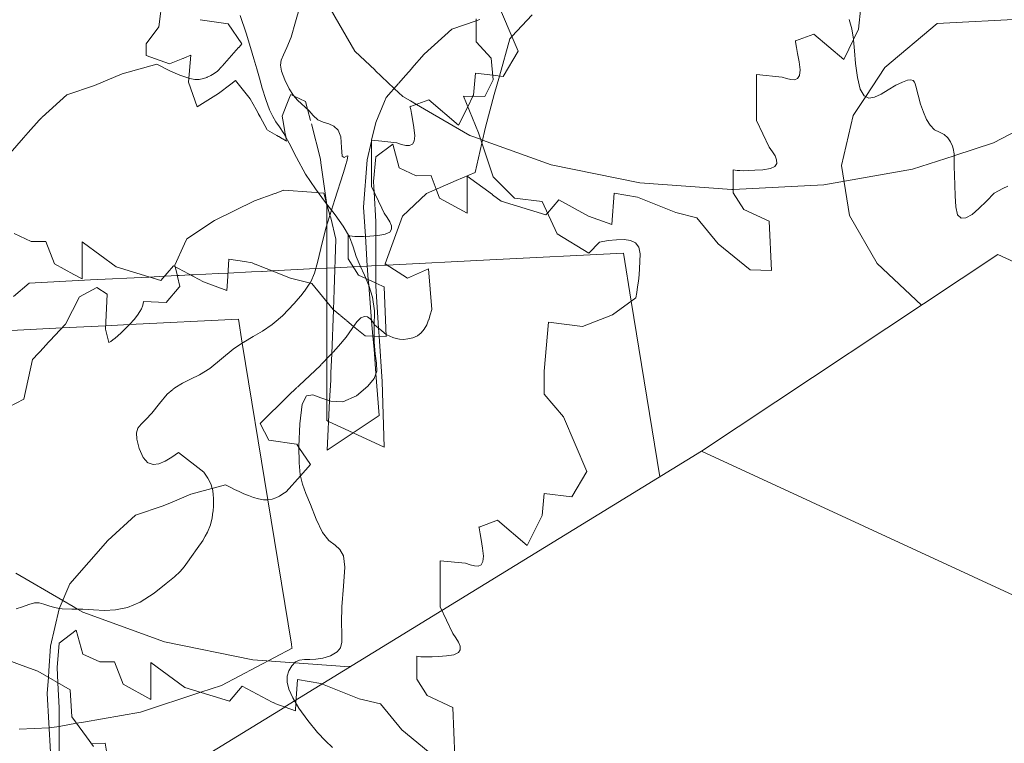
# Model space of a CAD drawing. Header units: millimetres. Extents: x -46876 to 9452, y -13755 to 24767.
# Tile 8 of 55: x -36900 to -27853, y 10719 to 17363. Entities that reach past the tile are written whole.
import ezdxf

# ---------------------------------------------------------------- set-up
doc = ezdxf.new("R2010")
doc.units = ezdxf.units.MM
doc.layers.add('A-FLOR', color=192, linetype='Continuous', lineweight=9)
doc.layers.add('L-PLNT', color=71, linetype='Continuous', lineweight=9)

# ---------------------------------------------------------------- blocks, each defined once
blk = doc.blocks.new('M_RPC Tree - Deciduous - Scarlet Oak - 12_5 Meters-4147365-3D - CAPA')
at = {"layer": 'L-PLNT'}
for p, q in [((-34325.8, 17479.7), (-34364.2, 17342.3)), ((-34875, 17399.7), (-34819.8, 17237.9)), ((-34364.2, 17342.3), (-34406.1, 17202.4)), ((-34819.8, 17237.9), (-34778.6, 17108.7)), ((-34406.1, 17202.4), (-34444.6, 17106.3)), ((-34778.6, 17108.7), (-34747.2, 17003)), ((-34444.6, 17106.3), (-34476.1, 17040.3)), ((-34476.1, 17040.3), (-34497.2, 16991.2)), ((-34747.2, 17003), (-34721.6, 16911.5)), ((-34497.2, 16991.2), (-34504.4, 16945.3)), ((-34504.4, 16945.3), (-34494.3, 16889.2)), ((-34721.6, 16911.5), (-34697.5, 16824.9)), ((-34494.3, 16889.2), (-34463.3, 16809.5)), ((-34697.5, 16824.9), (-34670.8, 16734.1)), ((-34463.3, 16809.5), (-34422.3, 16727.1)), ((-34670.8, 16734.1), (-34637.4, 16629.6)), ((-34422.3, 16727.1), (-34383.6, 16667.7)), ((-34383.6, 16667.7), (-34346.6, 16624.5)), ((-34637.4, 16629.6), (-34603, 16535.7)), ((-34346.6, 16624.5), (-34310.8, 16591.1)), ((-34310.8, 16591.1), (-34275.4, 16560.8)), ((-34275.4, 16560.8), (-34239.7, 16526.9)), ((-34603, 16535.7), (-34573.6, 16472.5)), ((-34573.6, 16472.5), (-34545, 16425.1)), ((-34239.7, 16526.9), (-34203.2, 16482.9)), ((-34203.2, 16482.9), (-34160.8, 16443.8)), ((-34545, 16425.1), (-34513, 16378.8)), ((-34513, 16378.8), (-34473.5, 16318.5)), ((-34160.8, 16443.8), (-34111.5, 16421.6)), ((-34111.5, 16421.6), (-34060.5, 16405.7)), ((-34060.5, 16405.7), (-34012.9, 16385.2)), ((-34012.9, 16385.2), (-33974, 16349.4)), ((-34473.5, 16318.5), (-34422.3, 16229.4)), ((-33974, 16349.4), (-33949, 16287.4)), ((-33949, 16287.4), (-33943.1, 16188.6)), ((-34422.3, 16229.4), (-34355.2, 16096.7)), ((-33943.1, 16188.6), (-33938, 16111.2)), ((-33938, 16111.2), (-33919.6, 16096.8)), ((-33919.6, 16096.8), (-33898.5, 16109.5)), ((-33898.5, 16109.5), (-33885.7, 16113.4)), ((-33885.7, 16113.4), (-33892, 16072.5)), ((-34355.2, 16096.7), (-34272.6, 15945.3)), ((-33906.9, 16022.4), (-33928.1, 15950.9)), ((-33892, 16072.5), (-33906.6, 16023.1)), ((-34272.6, 15945.3), (-34182, 15808.8)), ((-33928.1, 15950.9), (-34005, 15712.6)), ((-34182, 15808.8), (-34089.8, 15685)), ((-34089.8, 15685), (-34002.5, 15572.1)), ((-34005, 15712.6), (-34035, 15614.2)), ((-34035, 15614.2), (-34085.4, 15449.3)), ((-34002.5, 15572.1), (-33926.7, 15467.8)), ((-34085.4, 15449.3), (-34133.9, 15262.6)), ((-33926.7, 15467.8), (-33868.8, 15370)), ((-33868.8, 15370), (-33835.3, 15276.8)), ((-34133.9, 15262.6), (-34164.3, 15131.9)), ((-33835.3, 15276.8), (-33809, 15188.4)), ((-34164.3, 15131.9), (-34190, 15036.6)), ((-33809, 15188.4), (-33772.4, 15103.1)), ((-34190, 15036.6), (-34224.9, 14956.2)), ((-33772.4, 15103.1), (-33731.3, 15015.8)), ((-34232.6, 14944.7), (-34282.6, 14869.9)), ((-34224.9, 14956.2), (-34232.6, 14944.7)), ((-33731.3, 15015.8), (-33691.7, 14921.2)), ((-34302.1, 14846.5), (-34376.6, 14757.3)), ((-34282.6, 14869.9), (-34300.8, 14848.1)), ((-33691.7, 14921.2), (-33659.7, 14814.4)), ((-34376.6, 14757.3), (-34485.2, 14644.4)), ((-33659.7, 14814.4), (-33641.2, 14690.2)), ((-33641.2, 14690.2), (-33642.2, 14543.4)), ((-34562.9, 14578.9), (-34580.8, 14563.9)), ((-34485.2, 14644.4), (-34561.8, 14579.9)), ((-34668.5, 14504.3), (-34753.7, 14454.3)), ((-34580.8, 14563.9), (-34668.5, 14504.3)), ((-33642.2, 14543.4), (-33644.3, 14402.8)), ((-34842.1, 14402.2), (-34937, 14337.9)), ((-34753.7, 14454.3), (-34841.5, 14402.6)), ((-33644.3, 14402.8), (-33633.1, 14294.5)), ((-34937, 14337.9), (-35045.6, 14248.7)), ((-33633.1, 14294.5), (-33620.8, 14209)), ((-35045.6, 14248.7), (-35153.9, 14161.5)), ((-33620.8, 14209), (-33619.7, 14137.1)), ((-35153.9, 14161.5), (-35247.4, 14102.7)), ((-33619.7, 14137.1), (-33642, 14069.6)), ((-35404.2, 14024.9), (-35474.3, 13983.4)), ((-35329.7, 14061), (-35404.2, 14024.9)), ((-35247.4, 14102.7), (-35329.7, 14061)), ((-33642, 14069.6), (-33699.9, 13997)), ((-35491.7, 13968.6), (-35543.6, 13924.9)), ((-35474.3, 13983.4), (-35490.3, 13969.8)), ((-33699.9, 13997), (-33805.6, 13910.2)), ((-35543.6, 13924.9), (-35615.4, 13838.2)), ((-34264, 13910.4), (-34303.7, 13831.8)), ((-34206.6, 13919.4), (-34264, 13910.4)), ((-34131.8, 13891.4), (-34206.6, 13919.4)), ((-34039.9, 13858.9), (-34131.8, 13891.4)), ((-33931.1, 13854.3), (-34039.9, 13858.9)), ((-33805.6, 13910.2), (-33931.1, 13854.3)), ((-35684.2, 13751.1), (-35741.1, 13691.6)), ((-35615.4, 13838.2), (-35684.2, 13751.1)), ((-34303.7, 13831.8), (-34325.5, 13651.1)), ((-35741.1, 13691.6), (-35784.7, 13649)), ((-35813.9, 13611.7), (-35827.3, 13569.4)), ((-35827.3, 13569.4), (-35823.5, 13510.8)), ((-35784.8, 13648.8), (-35813.9, 13611.7)), ((-34325.5, 13651.1), (-34333.6, 13443.7)), ((-35823.5, 13510.8), (-35801.2, 13424.9)), ((-35801.2, 13424.9), (-35765.4, 13341.8)), ((-35502.9, 13346.6), (-35442, 13389.6)), ((-35442, 13389.6), (-35206.6, 13207.7)), ((-34333.6, 13443.7), (-34332.4, 13294.6)), ((-35765.4, 13341.8), (-35722.5, 13294.8)), ((-35619.8, 13284.7), (-35562.5, 13309.7)), ((-35562.5, 13309.7), (-35502.9, 13346.6)), ((-35720.5, 13294.1), (-35673.5, 13277.7)), ((-35673.5, 13277.7), (-35619.8, 13284.7)), ((-35206.6, 13207.7), (-35188.2, 13181.9)), ((-34332.4, 13294.6), (-34321.6, 13185.2)), ((-35188.2, 13181.9), (-35170.5, 13154.8)), ((-35170.5, 13154.8), (-35154.3, 13125.4)), ((-35154.3, 13125.4), (-35140.4, 13092.3)), ((-34321.6, 13185.2), (-34300.9, 13097.3)), ((-35140.4, 13092.3), (-35131, 13059.4)), ((-35131, 13059.4), (-35129.5, 13054.4)), ((-35129.5, 13054.4), (-35122.4, 13010.4)), ((-34300.9, 13097.3), (-34270, 13012.2)), ((-35122.4, 13010.4), (-35119.9, 12959.8)), ((-35119.9, 12959.3), (-35120.3, 12904.8)), ((-34270, 13012.2), (-34228.8, 12911.7)), ((-35123.6, 12845.6), (-35131.6, 12788.4)), ((-35120.3, 12903.8), (-35123.4, 12847.3)), ((-34228.8, 12911.7), (-34176.9, 12777.2)), ((-35131.6, 12788.4), (-35147.6, 12726)), ((-34176.9, 12777.2), (-34117.7, 12653.7)), ((-35147.6, 12726), (-35174.1, 12658.9)), ((-35214, 12585.4), (-35268.6, 12506.2)), ((-35195.1, 12620.2), (-35213.5, 12586.1)), ((-35174.1, 12658.9), (-35194.7, 12620.8)), ((-34117.7, 12653.7), (-34058, 12582.4)), ((-34058, 12582.4), (-34002.7, 12539.1)), ((-35268.6, 12506.2), (-35321.1, 12434.6)), ((-34002.7, 12539.1), (-33956.8, 12499.5)), ((-33956.8, 12499.5), (-33925.1, 12439.5)), ((-35321.1, 12434.6), (-35358, 12381.5)), ((-33925.1, 12439.5), (-33912.7, 12334.8)), ((-35389.5, 12338.5), (-35425.8, 12297.1)), ((-35358, 12381.5), (-35389.5, 12338.5)), ((-33912.7, 12334.8), (-33924.4, 12161.3)), ((-35477, 12248.9), (-35553.3, 12185.4)), ((-35425.8, 12297.1), (-35477, 12248.9)), ((-35553.3, 12185.4), (-35665, 12098.1)), ((-33924.4, 12161.3), (-33940.4, 11971.4)), ((-35665, 12098.1), (-35792, 12015.7)), ((-36874.8, 11971.7), (-36931.7, 11954.3)), ((-36817.1, 11993.6), (-36874.8, 11971.7)), ((-36764.6, 12009), (-36817.1, 11993.6)), ((-36720.1, 12008.6), (-36764.6, 12009)), ((-36677.9, 11997.6), (-36720.1, 12008.6)), ((-36632.6, 11981.2), (-36677.9, 11997.6)), ((-36578.3, 11964.5), (-36632.6, 11981.2)), ((-36534.7, 11957), (-36578.3, 11964.5)), ((-36509.6, 11952.6), (-36534.7, 11957)), ((-36420.7, 11950.8), (-36509.6, 11952.6)), ((-36320.9, 11950), (-36420.7, 11950.8)), ((-36222.1, 11943.3), (-36320.9, 11950)), ((-36121.9, 11938.6), (-36222.1, 11943.3)), ((-36018.3, 11943.8), (-36121.9, 11938.6)), ((-35909.1, 11966.9), (-36018.3, 11943.8)), ((-35792, 12015.7), (-35909.1, 11966.9)), ((-33940.4, 11971.4), (-33942.8, 11828.2)), ((-33942.8, 11828.2), (-33940, 11723.5)), ((-33940, 11723.5), (-33940.4, 11649)), ((-33952.2, 11596.3), (-33983.7, 11557.3)), ((-33940.4, 11649), (-33952.2, 11596.3)), ((-36878.1, 11434.5), (-37266.4, 11578.8)), ((-34284.4, 11488.9), (-34327.8, 11483.7)), ((-34235, 11488.8), (-34284.4, 11488.9)), ((-34178.9, 11490.1), (-34235, 11488.8)), ((-34115.2, 11499.5), (-34178.9, 11490.1)), ((-34043.3, 11523.6), (-34115.2, 11499.5)), ((-33983.7, 11557.3), (-34043.3, 11523.6)), ((-36731.7, 11380.1), (-36878.1, 11434.5)), ((-34399.7, 11430.6), (-34426.6, 11383.4)), ((-34366, 11466.4), (-34399.7, 11430.6)), ((-34327.8, 11483.7), (-34366, 11466.4)), ((-36434.6, 11210.7), (-36731.7, 11380.1)), ((-34441.7, 11334.2), (-34442.6, 11279.2)), ((-34426.6, 11383.4), (-34441.7, 11334.2)), ((-34442.6, 11279.2), (-34426.6, 11214.8)), ((-36419.7, 10962.3), (-36434.6, 11210.7)), ((-34426.6, 11214.8), (-34391.1, 11137.1)), ((-34391.1, 11137.1), (-34333.5, 11042.5)), ((-34333.5, 11042.5), (-34251.2, 10927.1)), ((-36353, 10869.5), (-36419.7, 10962.3)), ((-36286.9, 10778.2), (-36353, 10869.5)), ((-34251.2, 10927.1), (-34164, 10819.1)), ((-36222.2, 10689.8), (-36286.9, 10778.2)), ((-34164, 10819.1), (-34090, 10740.6)), ((-36240.8, 10715.3), (-36113, 10721.7)), ((-36076.6, 10498.9), (-36113, 10721.7)), ((-34090, 10740.6), (-34024.4, 10679.1))]:
    blk.add_line(p, q, dxfattribs=at)
blk = doc.blocks.new('M_RPC Tree - Deciduous - Red Maple - 9 Meters-4147367-3D - CAPA')
at = {"layer": 'L-PLNT'}
for p, q in [((-35621.6, 17298.2), (-35583.1, 17586.4)), ((-29172.2, 17477.3), (-29191.7, 17274.5)), ((-35738.9, 17140.5), (-35621.6, 17298.2)), ((-32704.9, 17352.6), (-32928, 17277)), ((-32673.3, 17363.3), (-32704.9, 17352.6)), ((-32928, 17277), (-33182.7, 17045.8)), ((-29602.1, 17230.9), (-29771.5, 17168.8)), ((-29328.5, 16998.5), (-29602.1, 17230.9)), ((-29191.7, 17274.5), (-29328.5, 16998.5)), ((-35738.9, 17034.5), (-35738.9, 17140.5)), ((-29772.8, 17171.6), (-29773.3, 17170.7)), ((-29773.3, 17170.7), (-29772.4, 17162.1)), ((-29771.5, 17168.8), (-29772.8, 17171.6)), ((-29772.4, 17162.1), (-29769.2, 17142.2)), ((-29769.2, 17142.2), (-29763.1, 17107.1)), ((-29763.1, 17107.1), (-29753.2, 17053)), ((-35524.1, 16956.5), (-35738.9, 17034.5)), ((-35385.4, 17012.6), (-35399.1, 17007)), ((-35328.5, 17035.7), (-35385.4, 17012.6)), ((-35348, 16790.4), (-35328.5, 17035.7)), ((-33182.7, 17045.8), (-33296.7, 16916.2)), ((-29753.2, 17053), (-29739, 16976.2)), ((-35400.3, 17006.6), (-35523.9, 16956.4)), ((-29739, 16976.2), (-29730.2, 16900.9)), ((-33355.8, 16849.1), (-33417.3, 16779.1)), ((-33297.2, 16915.7), (-33354.3, 16850.7)), ((-29895.3, 16836.4), (-30129.8, 16860)), ((-30129.8, 16860), (-30129.8, 16436.2)), ((-29853.8, 16822.4), (-29895.3, 16836.4)), ((-29735.8, 16851.1), (-29753.3, 16822.7)), ((-29730.2, 16900.9), (-29735.8, 16851.1)), ((-35269.8, 16563.6), (-35348, 16790.4)), ((-34960.7, 16771.5), (-35074.4, 16685.3)), ((-34918, 16803.8), (-34960.6, 16771.6)), ((-34781.2, 16634.6), (-34918, 16803.8)), ((-33418.6, 16777.6), (-33532.9, 16647.7)), ((-29814.7, 16812.5), (-29853.8, 16822.4)), ((-29780.4, 16811.2), (-29814.7, 16812.5)), ((-29753.3, 16822.7), (-29780.4, 16811.2)), ((-35074.4, 16685.3), (-35269.8, 16563.6)), ((-34414.6, 16663.3), (-34450.3, 16573.3)), ((-34409.9, 16675.1), (-34414.1, 16664.4)), ((-34391.6, 16666.6), (-34409.9, 16675.1)), ((-34376.9, 16659.8), (-34391.5, 16666.6)), ((-34273.1, 16611.9), (-34376.9, 16659.8)), ((-33532.9, 16647.7), (-33547.7, 16612.2)), ((-34728.1, 16538), (-34781.2, 16634.6)), ((-34450.7, 16572.3), (-34488.1, 16478.1)), ((-34254.9, 16541.3), (-34273.1, 16611.9)), ((-33548.1, 16611.3), (-33628.4, 16418.7)), ((-34709.6, 16504.5), (-34728, 16537.9)), ((-34691.5, 16471.7), (-34708.7, 16502.8)), ((-34626, 16352.6), (-34691.2, 16471)), ((-34488.1, 16478.1), (-34476.5, 16410.1)), ((-34227.7, 16436.4), (-34254.9, 16541.3)), ((-34476.3, 16408.9), (-34463.3, 16332.3)), ((-34136.3, 16082.5), (-34220, 16406.3)), ((-33628.4, 16418.7), (-33666.3, 16255.7)), ((-30129.8, 16436.2), (-30012.6, 16191.3)), ((-34538.4, 16300.2), (-34623.5, 16349.7)), ((-34521.4, 16290.3), (-34537, 16299.3)), ((-34484.6, 16268.8), (-34520, 16289.5)), ((-34463, 16330.8), (-34455.9, 16288.8)), ((-34455, 16283.2), (-34451.9, 16265)), ((-34464.6, 16257.2), (-34483, 16267.9)), ((-34449, 16248.1), (-34461.5, 16255.4)), ((-34451, 16259.8), (-34449, 16248.1)), ((-33668, 16248.2), (-33708, 16076.1)), ((-33666.3, 16255.7), (-33668, 16248.2)), ((-33471.8, 16220.7), (-33628.2, 16102.1)), ((-33413.2, 16002.9), (-33471.8, 16220.7)), ((-33628.2, 16102.1), (-33647.7, 15878.1)), ((-30012.6, 16191.3), (-29984, 16150.7)), ((-29984, 16150.7), (-29960.1, 16111.6)), ((-29960.1, 16111.6), (-29945.4, 16075.2)), ((-34131.6, 16048.3), (-34136.3, 16082.5)), ((-34082.1, 15685.4), (-34131.5, 16047.7)), ((-33708, 16076.1), (-33739.9, 15641.1)), ((-29962.1, 16016.3), (-30002.8, 15996.6)), ((-29944.5, 16043), (-29962.1, 16016.3)), ((-29945.4, 16075.2), (-29944.5, 16043)), ((-33256.8, 15930.6), (-33413.2, 16002.9)), ((-33120, 15931), (-33256.8, 15930.6)), ((-33072.6, 15806.3), (-33119.4, 15929.4)), ((-32787.8, 15925.9), (-32787.8, 15586.9)), ((-32556.6, 15756.5), (-32787.8, 15925.9)), ((-30327.6, 15981.3), (-30344.8, 15984.5)), ((-30344.8, 15984.5), (-30344.8, 15772.6)), ((-30307.7, 15978.6), (-30327.6, 15981.3)), ((-30282.2, 15976.7), (-30307.7, 15978.6)), ((-30248.6, 15976), (-30282.2, 15976.7)), ((-30204.1, 15976.9), (-30248.6, 15976)), ((-30145.9, 15979.9), (-30204.1, 15976.9)), ((-30071.2, 15985.3), (-30145.9, 15979.9)), ((-30002.8, 15996.6), (-30071.2, 15985.3)), ((-33647.7, 15878.1), (-33642.4, 15778.6)), ((-34554.3, 15767.1), (-34742.8, 15699.6)), ((-34480.9, 15793.4), (-34553.4, 15767.4)), ((-34472.2, 15796.5), (-34479.7, 15793.8)), ((-34217.5, 15779.3), (-34472.2, 15796.5)), ((-34175.5, 15776), (-34217.5, 15779.3)), ((-34156.4, 15774.5), (-34174.7, 15775.9)), ((-34106, 15770.5), (-34156.4, 15774.5)), ((-34077.6, 15669.3), (-34106, 15770.5)), ((-33642.4, 15778.6), (-33628.2, 15508.8)), ((-33041.8, 15725.4), (-33072.6, 15806.3)), ((-32475.1, 15696.8), (-32555.4, 15755.6)), ((-31439.3, 15769.4), (-31458.8, 15481.7)), ((-31224.3, 15733.7), (-31439.3, 15769.4)), ((-30344.8, 15772.6), (-30247.1, 15621.5)), ((-34742.8, 15699.6), (-35108.9, 15518.6)), ((-34080.4, 15672.9), (-34082.1, 15685.4)), ((-34077.7, 15652.8), (-34080.4, 15672.9)), ((-34077.7, 15474.6), (-34077.7, 15652.8)), ((-34074.4, 15657.8), (-34077.6, 15669.3)), ((-34049.1, 15568), (-34074.1, 15656.9)), ((-32787.8, 15586.9), (-33041.8, 15725.4)), ((-32064.7, 15570.8), (-32475.1, 15696.8)), ((-31947.4, 15707.4), (-32050.6, 15587.2)), ((-31673.8, 15559.8), (-31947.4, 15707.4)), ((-30872.5, 15592.4), (-31224.3, 15733.7)), ((-34042.3, 15543.7), (-34049.1, 15568)), ((-33739.9, 15641.1), (-33724, 15373.7)), ((-32050.6, 15587.2), (-32064.7, 15570.8)), ((-31458.8, 15481.7), (-31673.8, 15559.8)), ((-30677.1, 15544.5), (-30872.5, 15592.4)), ((-30247.1, 15621.5), (-30012.6, 15513.2)), ((-35108.9, 15518.6), (-35363.7, 15349.5)), ((-34077.7, 15292.5), (-34077.7, 15474.6)), ((-33994.7, 15348.5), (-34042.3, 15543.7)), ((-33628.2, 15508.8), (-33628.2, 15379.8)), ((-30481.6, 15305.9), (-30677.1, 15544.5)), ((-30012.6, 15513.2), (-29993, 15059.1)), ((-33628.2, 15379.8), (-33628.2, 14945.4)), ((-35384.6, 15304.5), (-35475.1, 15110)), ((-35363.7, 15349.5), (-35384.1, 15305.6)), ((-34077.7, 14772.4), (-34077.7, 15292.5)), ((-34010.5, 14881.9), (-33994.6, 15347.8)), ((-33724, 15373.7), (-33708, 15103.4)), ((-30188.5, 15064.6), (-30481.6, 15305.9)), ((-32579.9, 15157), (-31352.3, 15218.5)), ((-31280.3, 14777.9), (-31352.3, 15218.5)), ((-35475.1, 15110), (-35473.8, 15104.7)), ((-33628.2, 15104.5), (-33549, 15108.5)), ((-33545, 15108.7), (-33525, 15109.7)), ((-33525, 15109.7), (-32580, 15157)), ((-35473.4, 15103.1), (-35471.6, 15095.7)), ((-35471.6, 15095.7), (-35450.1, 15007.2)), ((-35433.4, 15014), (-35329.8, 15019.2)), ((-35329.8, 15019.2), (-35302.7, 15020.6)), ((-35301.9, 15020.6), (-35075.9, 15032)), ((-35074.7, 15032), (-34986.2, 15036.5)), ((-34986.2, 15036.5), (-34768.9, 15047.3)), ((-34768.4, 15047.4), (-34673.8, 15052.1)), ((-34673, 15052.1), (-34581.2, 15056.7)), ((-34581.2, 15056.7), (-34179.1, 15076.9)), ((-34179.1, 15076.9), (-34078, 15082)), ((-34077.7, 15082), (-34003.6, 15085.7)), ((-34003.5, 15085.7), (-33835, 15094.1)), ((-33835, 15094.1), (-33769.7, 15097.4)), ((-33769.7, 15097.4), (-33707.8, 15100.5)), ((-33708, 15103.4), (-33697.5, 14976.8)), ((-33707.8, 15100.5), (-33628.9, 15104.5)), ((-29993, 15059.1), (-30188.5, 15064.6)), ((-36812.5, 14944.9), (-36957.9, 14822.2)), ((-36812.5, 14944.9), (-36249.3, 14973.2)), ((-36248.7, 14973.2), (-35711.7, 15000.1)), ((-35711.7, 15000.1), (-35568, 15007.3)), ((-35568, 15007.3), (-35564.3, 15007.5)), ((-35562.6, 15007.6), (-35451.5, 15013.1)), ((-35451.5, 15013.1), (-35434.4, 15014)), ((-35449.8, 15006.1), (-35427.3, 14914)), ((-33697.5, 14976.8), (-33693.1, 14924.6)), ((-33628.2, 14944.8), (-33628.2, 14915.4)), ((-36191.5, 14903.4), (-36350.7, 14818.4)), ((-36096, 14842.6), (-36191.5, 14903.4)), ((-36111.9, 14521.6), (-36096, 14842.6)), ((-35434.4, 14905.8), (-35554.7, 14767.4)), ((-35427.3, 14914), (-35434.2, 14906.1)), ((-34017.5, 14699.9), (-34010.5, 14881.9)), ((-33693.1, 14924.6), (-33666, 14599.1)), ((-33628.2, 14915.4), (-33602.4, 14531.3)), ((-36350.7, 14818.4), (-36478, 14568.3)), ((-35765.4, 14754.6), (-35770.9, 14733.2)), ((-35761.6, 14774.8), (-35765.4, 14754.6)), ((-35554.7, 14767.4), (-35761.6, 14774.8)), ((-34077.7, 14741.5), (-34077.7, 14772.4)), ((-31017, 13166.3), (-31280.3, 14777.9)), ((-35794.6, 14682), (-35816.4, 14649.8)), ((-35780, 14709.4), (-35794.6, 14682)), ((-35770.9, 14733.2), (-35780, 14709.4)), ((-34077.7, 14249.2), (-34077.7, 14741.5)), ((-34033, 14295.7), (-34017.5, 14699.9)), ((-36478, 14568.3), (-36670.4, 14361.6)), ((-35889, 14566.1), (-35932.6, 14521.8)), ((-35847.3, 14611.5), (-35889, 14566.1)), ((-35816.4, 14649.8), (-35847.3, 14611.5)), ((-33666, 14599.1), (-33654.3, 14458.5)), ((-36080, 14397.9), (-36111.9, 14521.6)), ((-35968.6, 14486.9), (-35998.4, 14459.8)), ((-35932.6, 14521.8), (-35968.6, 14486.9)), ((-33602.4, 14531.3), (-33597.4, 14456.9)), ((-36062.8, 14409.5), (-36080, 14397.9)), ((-36044.3, 14422.6), (-36062.8, 14409.5)), ((-36023.2, 14438.9), (-36044.3, 14422.6)), ((-35998.4, 14459.8), (-36023.2, 14438.9)), ((-33654.3, 14458.5), (-33644.3, 14338.5)), ((-33597.4, 14456.9), (-33569.5, 14040.7)), ((-36672, 14359.8), (-36780.4, 14243.4)), ((-34039.8, 14118.9), (-34033, 14295.7)), ((-33626.9, 14115.4), (-33644.3, 14338.5)), ((-36780.5, 14243.3), (-36860.1, 13880)), ((-34077.7, 14152.6), (-34077.7, 14249.2)), ((-34077.7, 13872.2), (-34077.7, 14150.5)), ((-34042.3, 14053.6), (-34039.9, 14117.1)), ((-33596.6, 13728.6), (-33626.9, 14115.4)), ((-34051.8, 13863.1), (-34042.3, 14053.6)), ((-33550, 13438.3), (-33569.5, 14040.7)), ((-36860.1, 13880), (-37003.4, 13805.6)), ((-34077.7, 13682), (-34077.7, 13872.2)), ((-34074.2, 13411.5), (-34051.8, 13863.1)), ((-34061.1, 13674.3), (-34077.7, 13682)), ((-33835.4, 13570.1), (-34061.1, 13674.3)), ((-33596.6, 13728.6), (-33835.4, 13570.1)), ((-33835.4, 13570.1), (-34074.2, 13411.5)), ((-33550, 13438.3), (-33835.4, 13570.1)), ((-36934.9, 12280.2), (-36504.4, 12029.8)), ((-36504.4, 12029.8), (-36409.4, 11974.5)), ((-36408.6, 11974), (-36367.9, 11950.3)), ((-36367.9, 11950.3), (-36318.4, 11921.6)), ((-36318.4, 11921.6), (-35570.6, 11650.1)), ((-35570.6, 11650.1), (-34757.2, 11484.9)), ((-34757.2, 11484.9), (-34374.4, 11457.5)), ((-34374.4, 11457.5), (-33911.1, 11424.4)), ((-33911.1, 11424.4), (-33852.8, 11427.3))]:
    blk.add_line(p, q, dxfattribs=at)
blk = doc.blocks.new('M_RPC Tree - Deciduous - Red Maple - 9 Meters-V39-3D - CAPA')
at = {"layer": 'L-PLNT'}
for p, q in [((-32704.9, 17370.6), (-32704.9, 17158.7)), ((-32189.8, 17406.1), (-32376.6, 17207.3)), ((-32376.6, 17207.3), (-32396.7, 17185.9)), ((-32704.9, 17158.7), (-32568.2, 17010.7)), ((-32396.7, 17185.9), (-32492.6, 16845.3)), ((-32568.2, 17010.7), (-32548.6, 16811)), ((-32492.6, 16845.3), (-32540, 16676.9)), ((-32548.6, 16811), (-32626.8, 16656.4)), ((-32626.8, 16656.4), (-32822.2, 16661.9)), ((-32822.2, 16661.9), (-32685.4, 16323.2)), ((-32540, 16676.9), (-32619.6, 16375.6)), ((-32619.6, 16375.6), (-32653.3, 16228.9)), ((-32685.4, 16323.2), (-32548.6, 15920.9)), ((-32653.3, 16228.9), (-32715.1, 15960.4)), ((-32715.1, 15960.4), (-32890.2, 15885.5)), ((-32890.2, 15885.5), (-33160.9, 15768)), ((-32548.6, 15920.9), (-32353.2, 15724.7)), ((-33160.9, 15768), (-33383.7, 15557.9)), ((-32353.2, 15724.7), (-32099.1, 15692.2)), ((-32099.1, 15692.2), (-31962.3, 15395.9)), ((-33383.7, 15557.9), (-33542.9, 15121.1)), ((-31962.3, 15395.9), (-31669.2, 15218.1)), ((-31669.2, 15218.1), (-31571.4, 15321.3)), ((-31571.4, 15321.3), (-31492.4, 15334)), ((-31492.4, 15334), (-31416.6, 15343)), ((-31416.6, 15343), (-31347.3, 15345.2)), ((-31347.3, 15345.2), (-31287.8, 15336.8)), ((-31287.8, 15336.8), (-31241.2, 15314.3)), ((-31241.2, 15314.3), (-31210.9, 15274.4)), ((-31210.9, 15274.4), (-31200.1, 15213.4)), ((-31200.1, 15213.4), (-31201.2, 15143.7)), ((-33542.9, 15121.1), (-33336, 14989.4)), ((-31201.2, 15143.7), (-31204.4, 15079.5)), ((-33336, 14989.4), (-33144.9, 15074.8)), ((-33144.9, 15074.8), (-33113.1, 14702.7)), ((-31209.3, 15019.7), (-31215.6, 14963.5)), ((-31204.4, 15079.5), (-31209.3, 15019.7)), ((-31215.6, 14963.5), (-31222.9, 14910.1)), ((-31230.9, 14858.4), (-31239.2, 14807.6)), ((-31222.9, 14910.1), (-31230.9, 14858.4)), ((-31239.2, 14807.6), (-31454.1, 14652.6)), ((-33113.1, 14702.7), (-33127, 14654)), ((-33801.4, 14588.5), (-33845.4, 14527)), ((-33764, 14623.9), (-33801.4, 14588.5)), ((-33732.2, 14637.5), (-33764, 14623.9)), ((-33704.9, 14633.6), (-33732.2, 14637.5)), ((-33680.9, 14616.6), (-33704.9, 14633.6)), ((-33659.1, 14590.9), (-33680.9, 14616.6)), ((-33642.1, 14566.2), (-33659.1, 14590.9)), ((-33638.4, 14560.9), (-33642.1, 14566.2)), ((-33142.3, 14606.7), (-33160.3, 14562.2)), ((-33127, 14654), (-33141.8, 14608)), ((-32040.5, 14584.3), (-32079.6, 14136.2)), ((-31727.8, 14545.9), (-32040.5, 14584.3)), ((-31454.1, 14652.6), (-31727.8, 14545.9)), ((-33845.4, 14527), (-33900.6, 14448.4)), ((-33572.4, 14506.6), (-33638.4, 14560.9)), ((-33532, 14473.5), (-33572.4, 14506.6)), ((-33210.3, 14487.6), (-33245.1, 14460.3)), ((-33182.5, 14522.1), (-33210.3, 14487.6)), ((-33160.3, 14562.2), (-33182.5, 14522.1)), ((-33900.6, 14448.4), (-33969.1, 14365.3)), ((-33527, 14469.3), (-33532, 14473.5)), ((-33499.6, 14456.6), (-33527, 14469.3)), ((-33471.3, 14444.9), (-33499.6, 14456.6)), ((-33441.4, 14435.5), (-33471.3, 14444.9)), ((-33408.9, 14429.3), (-33441.4, 14435.5)), ((-33373.2, 14427.6), (-33408.9, 14429.3)), ((-33333.2, 14431.3), (-33373.2, 14427.6)), ((-33288.2, 14441.6), (-33333.2, 14431.3)), ((-33245.1, 14460.3), (-33288.2, 14441.6)), ((-34022.4, 14307.2), (-34048.8, 14278.4)), ((-33969.1, 14365.3), (-34020.8, 14309)), ((-34048.8, 14278.4), (-34127.4, 14198.7)), ((-34137.4, 14188.5), (-34232.7, 14096.4)), ((-34129.7, 14196.4), (-34137.4, 14188.5)), ((-32079.6, 14136.2), (-32079.6, 13924.2)), ((-34232.7, 14096.4), (-34332.5, 14002.7)), ((-34352, 13984.6), (-34434.4, 13908.3)), ((-34332.5, 14002.7), (-34347.3, 13989)), ((-34434.4, 13908.3), (-34689.1, 13656.4)), ((-32079.6, 13924.2), (-31903.7, 13715.9)), ((-31903.7, 13715.9), (-31688.7, 13213.9)), ((-34689.1, 13656.4), (-34609.5, 13502.3)), ((-34609.5, 13502.3), (-34356.4, 13464.7)), ((-34354.8, 13464.4), (-34333.5, 13433.6)), ((-34333.5, 13433.6), (-34227.5, 13279.9)), ((-34227.5, 13279.9), (-34319.4, 13176.1)), ((-31688.7, 13213.9), (-31825.5, 12980.4)), ((-34319.4, 13176.1), (-34450.3, 13028.5)), ((-35007.5, 13093.2), (-35325.9, 13006)), ((-34966.5, 13071.6), (-35007.5, 13093.2)), ((-34925.3, 13050.5), (-34966.5, 13071.6)), ((-34883.5, 13030), (-34925.3, 13050.5)), ((-34840.8, 13010.7), (-34883.5, 13030)), ((-34450.3, 13028.5), (-34481.2, 13008.3)), ((-35435.1, 12960.1), (-35499.9, 12932.9)), ((-35325.9, 13006), (-35434.4, 12960.4)), ((-34797, 12992.8), (-34840.8, 13010.7)), ((-34751.9, 12976.7), (-34797, 12992.8)), ((-34705.1, 12962.8), (-34751.9, 12976.7)), ((-34659.6, 12954.7), (-34705.1, 12962.8)), ((-34618.4, 12954.6), (-34659.6, 12954.7)), ((-34580.6, 12961.3), (-34618.4, 12954.6)), ((-34545.6, 12973.4), (-34580.6, 12961.3)), ((-34512.7, 12989.5), (-34545.6, 12973.4)), ((-34481.2, 13008.3), (-34512.7, 12989.5)), ((-32079.6, 13013), (-32099.1, 12810.1)), ((-31825.5, 12980.4), (-32079.6, 13013)), ((-35580.6, 12899), (-35835.3, 12812.7)), ((-35500.1, 12932.8), (-35580.6, 12899)), ((-35835.3, 12812.7), (-36090.1, 12581.5)), ((-32509.5, 12766.5), (-32678.9, 12704.5)), ((-32235.9, 12534.2), (-32509.5, 12766.5)), ((-32099.1, 12810.1), (-32235.9, 12534.2)), ((-32680.1, 12707.3), (-32680.7, 12706.3)), ((-32680.7, 12706.3), (-32679.7, 12697.8)), ((-32678.9, 12704.5), (-32680.1, 12707.3)), ((-32679.7, 12697.8), (-32676.6, 12677.8)), ((-32676.6, 12677.8), (-32670.5, 12642.7)), ((-36090.1, 12581.5), (-36440.3, 12183.4)), ((-32670.5, 12642.7), (-32660.6, 12588.7)), ((-32660.6, 12588.7), (-32646.3, 12511.9)), ((-32646.3, 12511.9), (-32637.6, 12436.5)), ((-32802.7, 12372.1), (-33037.2, 12395.7)), ((-33037.2, 12395.7), (-33037.2, 11971.8)), ((-32637.6, 12436.5), (-32643.1, 12386.8)), ((-32761.2, 12358), (-32802.7, 12372.1)), ((-32722.1, 12348.2), (-32761.2, 12358)), ((-32687.8, 12346.8), (-32722.1, 12348.2)), ((-32660.7, 12358.3), (-32687.8, 12346.8)), ((-32643.1, 12386.8), (-32660.7, 12358.3)), ((-36440.3, 12183.4), (-36535.8, 11954.4)), ((-36535.8, 11954.4), (-36615.4, 11611.8)), ((-33037.2, 11971.8), (-32920, 11727)), ((-36379.2, 11756.3), (-36535.5, 11637.8)), ((-36320.6, 11538.5), (-36379.2, 11756.3)), ((-32920, 11727), (-32891.4, 11686.4)), ((-32891.4, 11686.4), (-32867.4, 11647.2)), ((-36615.4, 11611.8), (-36632.1, 11383.8)), ((-36535.5, 11637.8), (-36555.1, 11413.7)), ((-32867.4, 11647.2), (-32852.8, 11610.8)), ((-32852.8, 11610.8), (-32851.9, 11578.6)), ((-36164.2, 11466.3), (-36320.6, 11538.5)), ((-33235, 11517), (-33252.2, 11520.1)), ((-33252.2, 11520.1), (-33252.2, 11308.2)), ((-33215, 11514.3), (-33235, 11517)), ((-33189.6, 11512.4), (-33215, 11514.3)), ((-33156, 11511.7), (-33189.6, 11512.4)), ((-33111.4, 11512.6), (-33156, 11511.7)), ((-33053.2, 11515.5), (-33111.4, 11512.6)), ((-32978.6, 11520.9), (-33053.2, 11515.5)), ((-32910.2, 11532.3), (-32978.6, 11520.9)), ((-32869.5, 11552), (-32910.2, 11532.3)), ((-32851.9, 11578.6), (-32869.5, 11552)), ((-36555.1, 11413.7), (-36547.8, 11275.3)), ((-36027.4, 11466.7), (-36164.2, 11466.3)), ((-35949.2, 11261.1), (-36027.4, 11466.7)), ((-35695.2, 11461.6), (-35695.2, 11122.5)), ((-35382.5, 11232.4), (-35695.2, 11461.6)), ((-36636.3, 11325.8), (-36647.2, 11176.7)), ((-36632.2, 11382.3), (-36636.3, 11325.8)), ((-33252.2, 11308.2), (-33154.5, 11157.1)), ((-36547.8, 11275.3), (-36535.5, 11044.4)), ((-35695.2, 11122.5), (-35949.2, 11261.1)), ((-34972, 11106.5), (-35382.5, 11232.4)), ((-34854.8, 11243), (-34972, 11106.5)), ((-34581.2, 11095.5), (-34854.8, 11243)), ((-34346.6, 11305.1), (-34361.4, 11088.3)), ((-34131.7, 11269.3), (-34346.6, 11305.1)), ((-33779.9, 11128.1), (-34131.7, 11269.3)), ((-36647.2, 11176.7), (-36615.4, 10639)), ((-33584.4, 11080.2), (-33779.9, 11128.1)), ((-33154.5, 11157.1), (-32920, 11048.8)), ((-36535.5, 11044.4), (-36535.5, 10451.1)), ((-34555.2, 11086), (-34581.2, 11095.5)), ((-34366.2, 11017.4), (-34554.3, 11085.7)), ((-34361.4, 11088.3), (-34366.2, 11017.4)), ((-33389, 10841.6), (-33584.4, 11080.2)), ((-32920, 11048.8), (-32900.4, 10594.8)), ((-33095.8, 10600.3), (-33389, 10841.6))]:
    blk.add_line(p, q, dxfattribs=at)
blk = doc.blocks.new('M_RPC Tree - Deciduous - Red Maple - 9 Meters-V40-3D - CAPA')
at = {"layer": 'L-PLNT'}
for p, q in [((-32534.5, 17576.1), (-32319.5, 17074.1)), ((-35240.2, 17362.5), (-34985.7, 17324.6)), ((-34985.7, 17324.6), (-34858.3, 17140.1)), ((-34888.5, 17106.1), (-35040.6, 16934.5)), ((-34883.7, 17111.5), (-34887.1, 17107.6)), ((-34858.3, 17140.1), (-34883.4, 17111.8)), ((-32319.5, 17074.1), (-32456.3, 16840.7)), ((-35638.4, 16953.4), (-35956.8, 16866.2)), ((-35597.4, 16931.9), (-35638.4, 16953.4)), ((-35556.1, 16910.7), (-35597.4, 16931.9)), ((-35041.2, 16933.8), (-35081.2, 16888.7)), ((-35956.8, 16866.2), (-36211.5, 16759.2)), ((-35514.3, 16890.2), (-35556.1, 16910.7)), ((-35471.7, 16870.9), (-35514.3, 16890.2)), ((-35427.9, 16853), (-35471.7, 16870.9)), ((-35382.7, 16836.9), (-35427.9, 16853)), ((-35345.2, 16825.8), (-35382.7, 16836.9)), ((-35335.9, 16823.1), (-35345.2, 16825.8)), ((-35180.9, 16832.1), (-35211.4, 16821.5)), ((-35176.4, 16833.6), (-35180.8, 16832.1)), ((-35143.5, 16849.7), (-35176.4, 16833.6)), ((-35112, 16868.5), (-35143.5, 16849.7)), ((-35081.2, 16888.7), (-35112, 16868.5)), ((-32710.4, 16873.2), (-32730, 16670.3)), ((-32552.7, 16853), (-32710.4, 16873.2)), ((-32456.3, 16840.7), (-32552.7, 16853)), ((-36211.5, 16759.2), (-36466.2, 16672.9)), ((-35290.5, 16814.9), (-35335.9, 16823.1)), ((-35249.2, 16814.9), (-35290.5, 16814.9)), ((-35211.4, 16821.5), (-35249.2, 16814.9)), ((-36466.2, 16672.9), (-36692.9, 16467.1)), ((-32735.4, 16659.4), (-32782.7, 16564)), ((-32730, 16670.3), (-32735.4, 16659.4)), ((-33311, 16567.5), (-33311.5, 16566.5)), ((-33311.5, 16566.5), (-33310.6, 16558)), ((-33309.7, 16564.7), (-33311, 16567.5)), ((-33310.6, 16558), (-33307.4, 16538.1)), ((-33140.4, 16626.8), (-33309.7, 16564.7)), ((-32866.7, 16394.4), (-33140.4, 16626.8)), ((-32782.7, 16564), (-32866.7, 16394.4)), ((-33307.4, 16538.1), (-33301.3, 16502.9)), ((-33301.3, 16502.9), (-33291.4, 16448.9)), ((-36720.9, 16441.7), (-36822.8, 16325.9)), ((-36697, 16463.4), (-36720.9, 16441.7)), ((-33291.4, 16448.9), (-33277.2, 16372.1)), ((-36823, 16325.6), (-36865, 16277.9)), ((-33277.2, 16372.1), (-33268.4, 16296.8)), ((-33268.4, 16296.8), (-33274, 16247)), ((-36865.3, 16277.5), (-37071.1, 16043.6)), ((-33668, 16255.9), (-33668, 15832)), ((-33572.4, 16246.3), (-33668, 16255.9)), ((-33433.5, 16232.3), (-33572.4, 16246.3)), ((-33392, 16218.2), (-33433.5, 16232.3)), ((-33352.9, 16208.4), (-33392, 16218.2)), ((-33318.6, 16207.1), (-33352.9, 16208.4)), ((-33291.5, 16218.5), (-33318.6, 16207.1)), ((-33274, 16247), (-33291.5, 16218.5)), ((-33668, 15832), (-33572.4, 15632.3)), ((-33572.4, 15632.3), (-33550.8, 15587.2)), ((-33550.8, 15587.2), (-33522.2, 15546.6)), ((-33522.2, 15546.6), (-33498.3, 15507.4)), ((-33498.3, 15507.4), (-33483.6, 15471.1)), ((-33483.6, 15471.1), (-33482.8, 15438.9)), ((-36795, 15326.5), (-36951.4, 15398.7)), ((-33877, 15379.3), (-33883, 15380.3)), ((-33883, 15380.3), (-33883, 15319.5)), ((-33873.9, 15378.7), (-33876.1, 15379.1)), ((-33865.8, 15377.2), (-33873.9, 15378.7)), ((-33609.4, 15381.1), (-33684.1, 15375.8)), ((-33572.4, 15387.3), (-33609.4, 15381.1)), ((-33541, 15392.5), (-33572.4, 15387.3)), ((-33500.4, 15412.2), (-33541, 15392.5)), ((-33482.8, 15438.9), (-33500.4, 15412.2)), ((-36658.2, 15326.9), (-36795, 15326.5)), ((-36580.6, 15122.6), (-36658.2, 15326.9)), ((-36326, 15321.8), (-36326, 15273.5)), ((-36314.5, 15313.4), (-36326, 15321.8)), ((-36013.3, 15092.7), (-36314.2, 15313.2)), ((-33883, 15319.3), (-33883, 15168.4)), ((-33845.9, 15374.5), (-33865.8, 15377.2)), ((-33820.5, 15372.6), (-33845.9, 15374.5)), ((-33786.9, 15371.9), (-33820.5, 15372.6)), ((-33742.3, 15372.8), (-33786.9, 15371.9)), ((-33684.1, 15375.8), (-33742.3, 15372.8)), ((-36326, 15273.4), (-36326, 15096.7)), ((-36401.9, 15024.1), (-36580.1, 15121.3)), ((-34977.5, 15165.3), (-34991.5, 14958.5)), ((-34833.7, 15141.4), (-34977.5, 15165.3)), ((-34762.5, 15129.6), (-34833.6, 15141.4)), ((-34737.7, 15119.6), (-34762.5, 15129.6)), ((-34636.5, 15079), (-34737.1, 15119.4)), ((-33882.4, 15167.5), (-33785.3, 15017.3)), ((-36326, 14982.8), (-36400.7, 15023.5)), ((-36326, 15096.4), (-36326, 14982.8)), ((-35823.6, 15034.4), (-36013.3, 15092.7)), ((-35602.9, 14966.7), (-35823.6, 15034.4)), ((-35485.6, 15103.3), (-35602.9, 14966.7)), ((-35212, 14955.7), (-35485, 15102.9)), ((-34410.7, 14988.3), (-34636.5, 15079)), ((-33785.3, 15017.3), (-33719.1, 14986.8)), ((-34997, 14877.6), (-35212, 14955.7)), ((-34991.6, 14957.5), (-34997, 14877.6)), ((-34215.3, 14940.4), (-34410.7, 14988.3)), ((-34019.8, 14701.8), (-34215.3, 14940.4)), ((-33719.1, 14986.8), (-33629.9, 14945.6)), ((-33628.4, 14944.9), (-33572.9, 14919.2)), ((-33572.9, 14919.2), (-33550.8, 14909)), ((-33550.8, 14909), (-33531.3, 14455)), ((-33951.4, 14645.5), (-34019.8, 14701.8)), ((-36110.3, 14553.3), (-35890.8, 14564.3)), ((-35890.8, 14564.3), (-34890.6, 14614.4)), ((-34854.5, 14393.8), (-34890.6, 14614.4)), ((-33896.7, 14600.5), (-33950.4, 14644.6)), ((-33831.3, 14546.6), (-33895.1, 14599.1)), ((-37125.8, 14502.4), (-36510.7, 14533.2)), ((-36510.7, 14533.2), (-36110.3, 14553.3)), ((-33726.7, 14460.5), (-33831.3, 14546.6)), ((-34619.3, 12954.6), (-34854.5, 14393.8)), ((-33643.5, 14458.1), (-33726.7, 14460.5)), ((-33531.3, 14455), (-33643.5, 14458.1)), ((-34402.8, 11629.5), (-34619.3, 12954.6)), ((-35044.1, 11249.7), (-34396.5, 11591)), ((-34398.1, 11600.8), (-34402.3, 11626.7)), ((-34396.5, 11591), (-34397.9, 11599.8)), ((-35235.5, 11187.3), (-35044.1, 11249.7)), ((-35790.8, 11006.3), (-35235.5, 11187.3)), ((-36313.5, 10913.9), (-35790.8, 11006.3)), ((-36903.2, 10847.6), (-36628.6, 10861.4)), ((-36628.6, 10861.4), (-36603.5, 10862.6)), ((-36603.5, 10862.6), (-36535.5, 10874.6)), ((-36535.5, 10874.6), (-36376.9, 10902.7)), ((-36376.9, 10902.7), (-36314.5, 10913.7))]:
    blk.add_line(p, q, dxfattribs=at)
blk = doc.blocks.new('M_RPC Tree - Deciduous - Red Maple - 9 Meters-V47-3D - CAPA')
at = {"layer": 'L-PLNT'}
for p, q in [((-34079.6, 17522.4), (-33820.1, 17072.4)), ((-33820.1, 17072.4), (-33634.8, 16898.1)), ((-33633.2, 16896.5), (-33458.5, 16732.3)), ((-33458.5, 16732.3), (-33380.6, 16658.9)), ((-33380.6, 16658.9), (-33309.4, 16617.5)), ((-33308.9, 16617.3), (-33253.8, 16585.2)), ((-33253.8, 16585.2), (-33105.9, 16499.2)), ((-27951.6, 16232.5), (-27303.9, 16573.9)), ((-33105.7, 16499), (-32764.1, 16300.3)), ((-32764.1, 16300.3), (-32665.4, 16264.5)), ((-32665.4, 16264.5), (-32646.7, 16257.7)), ((-32646.7, 16257.7), (-32016.3, 16028.9)), ((-28308.8, 16116.1), (-27951.6, 16232.5)), ((-28698.2, 15989.2), (-28315.1, 16114.1)), ((-28315.1, 16114.1), (-28309.5, 16115.9)), ((-32016.3, 16028.9), (-31202.9, 15863.7)), ((-29510.9, 15845.5), (-28698.2, 15989.2)), ((-31202.9, 15863.7), (-30356.8, 15803.1)), ((-30344.8, 15803.7), (-29510.9, 15845.5)), ((-30356.8, 15803.1), (-30344.8, 15803.7))]:
    blk.add_line(p, q, dxfattribs=at)
blk = doc.blocks.new('M_RPC Tree - Deciduous - Siberian Crab Apple - 6_1 Meters-V50-3D - CAPA')
at = {"layer": 'L-PLNT'}
for p, q in [((-28470.5, 17329), (-25776.6, 17463.9)), ((-29253.9, 17278), (-29279.6, 17364.7)), ((-29239.3, 17182.4), (-29253.9, 17278)), ((-28470.5, 17329), (-28950.3, 16923.7)), ((-29239, 17179.2), (-29239.3, 17182.4)), ((-29229.9, 17076.9), (-29239, 17179.2)), ((-29220, 16960.3), (-29229.9, 17076.9)), ((-29203.6, 16831.5), (-29220, 16960.3)), ((-28950.3, 16923.7), (-29126.9, 16657.1)), ((-29177.1, 16723.6), (-29203.6, 16831.5)), ((-28851.6, 16760.1), (-28921.2, 16719.3)), ((-28789, 16790.4), (-28851.6, 16760.1)), ((-28743.2, 16806.2), (-28789, 16790.4)), ((-28711.3, 16809.8), (-28743.2, 16806.2)), ((-28690.5, 16803.8), (-28711.3, 16809.8)), ((-28678.1, 16790.5), (-28690.5, 16803.8)), ((-28671.3, 16772.3), (-28678.1, 16790.5)), ((-28667.2, 16751.8), (-28671.3, 16772.3)), ((-28645.4, 16668.5), (-28667.2, 16751.8)), ((-29126.9, 16657.1), (-29242.2, 16482.9)), ((-29141.2, 16663.8), (-29177.1, 16723.6)), ((-29096.7, 16642.9), (-29141.2, 16663.8)), ((-29044.7, 16651.4), (-29096.7, 16642.9)), ((-28985.9, 16680), (-29044.7, 16651.4)), ((-28921.2, 16719.3), (-28985.9, 16680)), ((-28622.5, 16588.1), (-28645.4, 16668.5)), ((-28597.3, 16513.4), (-28622.5, 16588.1)), ((-29242.2, 16482.9), (-29349.3, 16024.5)), ((-28568.5, 16447.4), (-28597.3, 16513.4)), ((-28535, 16392.9), (-28568.5, 16447.4)), ((-28495.7, 16352.7), (-28535, 16392.9)), ((-28449.3, 16329.8), (-28495.7, 16352.7)), ((-28404.9, 16309.3), (-28449.3, 16329.8)), ((-28371.4, 16277.7), (-28404.9, 16309.3)), ((-28347.2, 16240.3), (-28371.4, 16277.7)), ((-28331, 16202.2), (-28347.2, 16240.3)), ((-28321.2, 16168.6), (-28331, 16202.2)), ((-28316.4, 16144.7), (-28321.2, 16168.6)), ((-28315.2, 16135.5), (-28316.4, 16144.7)), ((-28315.1, 16120.4), (-28315.2, 16135.5)), ((-28314.8, 16078.3), (-28315.1, 16120.4)), ((-29349.3, 16024.5), (-29274.4, 15566.1)), ((-28313.8, 16014.6), (-28314.8, 16078.3)), ((-28312, 15934.3), (-28313.8, 16014.6)), ((-28309.1, 15842.5), (-28312, 15934.3)), ((-28304.6, 15744.5), (-28309.1, 15842.5)), ((-27821.9, 15832.8), (-27865.6, 15812.7)), ((-28298.4, 15645.4), (-28304.6, 15744.5)), ((-27946.4, 15770.1), (-28017.8, 15695.6)), ((-27906.6, 15791.6), (-27946.4, 15770.1)), ((-27865.6, 15812.7), (-27906.6, 15791.6)), ((-28017.8, 15695.6), (-28086.5, 15628.2)), ((-29274.4, 15566.1), (-29020.4, 15125.7)), ((-28282.4, 15571.1), (-28298.4, 15645.4)), ((-28250.6, 15539.2), (-28282.4, 15571.1)), ((-28150, 15574.9), (-28205.6, 15542.9)), ((-28086.5, 15628.2), (-28150, 15574.9)), ((-28205.6, 15542.9), (-28250.6, 15539.2)), ((-29020.4, 15125.7), (-28613.3, 14742.8))]:
    blk.add_line(p, q, dxfattribs=at)

msp = doc.modelspace()

# ---------------------------------------------------------------- linework, layer by layer
at = {"layer": 'A-FLOR'}
for p, q in [((-27914, 15207), (-30636.2, 13399.8)), ((-24234, 13507.5), (-27914, 15207)), ((-30636.2, 13399.8), (-34463.6, 11052.8)), ((-26956.1, 11700.3), (-30636.2, 13399.8)), ((-34464.9, 11052), (-36387.9, 9872.7))]:
    msp.add_line(p, q, dxfattribs=at)

# ---------------------------------------------------------------- block references
at = {"layer": 'L-PLNT'}
for name in ['M_RPC Tree - Deciduous - Red Maple - 9 Meters-V40-3D - CAPA', 'M_RPC Tree - Deciduous - Red Maple - 9 Meters-4147367-3D - CAPA', 'M_RPC Tree - Deciduous - Red Maple - 9 Meters-V47-3D - CAPA', 'M_RPC Tree - Deciduous - Siberian Crab Apple - 6_1 Meters-V50-3D - CAPA', 'M_RPC Tree - Deciduous - Red Maple - 9 Meters-V39-3D - CAPA', 'M_RPC Tree - Deciduous - Scarlet Oak - 12_5 Meters-4147365-3D - CAPA']:
    msp.add_blockref(name, (0, 0), dxfattribs=at)

doc.saveas('drawing.dxf')
